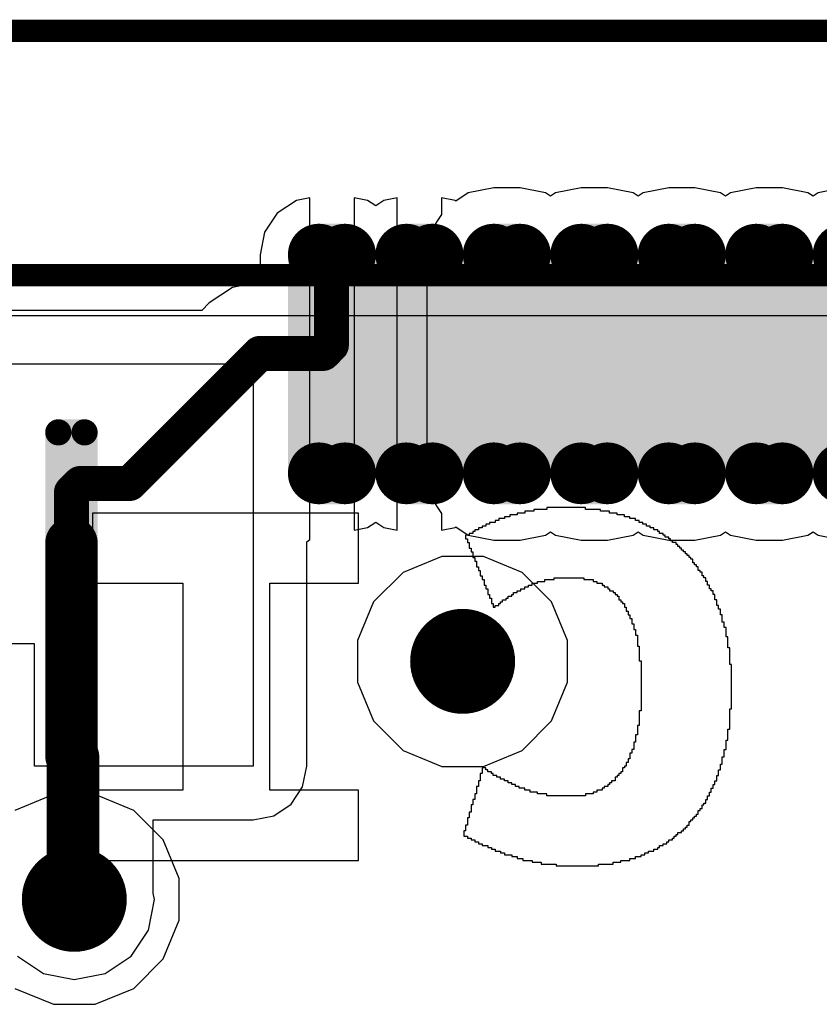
# Model space of a CAD drawing. Header units: millimetres. Extents: x -0.08 to 3.17, y -0.08 to 4.88.
# Tile 66 of 256: x 1.34 to 1.52, y 1.29 to 1.51. Entities that reach past the tile are written whole.
import ezdxf

# ---------------------------------------------------------------- set-up
doc = ezdxf.new("R2010")
doc.units = ezdxf.units.MM
doc.header["$MEASUREMENT"] = 0
for name, color, linetype in [('BottomLayer', 5, 'Continuous'), ('BottomOverlay', 54, 'Continuous'), ('Mechanical13', 56, 'Continuous'), ('Mechanical15', 56, 'Continuous'), ('MidLayer1', 16, 'Continuous'), ('MidLayer2', 76, 'Continuous'), ('MultiLayer', 9, 'Continuous'), ('TopLayer', 1, 'Continuous'), ('TopPaste', 8, 'Continuous'), ('TopSolder', 216, 'Continuous'), ('ViaHoleLayer', 16, 'Continuous')]:
    doc.layers.add(name, color=color, linetype=linetype)

# ---------------------------------------------------------------- blocks, each defined once
blk = doc.blocks.new('SFV24R_1STBE1HLF_F_________1_534')
at = {"layer": 'Mechanical13', "const_width": 0.005}
blk.add_lwpolyline([(-0.345, 0.02), (0.345, 0.02)], dxfattribs=at)
at = {"layer": 'Mechanical15', "const_width": 0.005}
blk.add_lwpolyline([(-0.39, 0.075), (0.39, 0.075)], dxfattribs=at)
at = {"layer": 'TopLayer'}
for p, q in [((-0.32087, 0), (-0.24409, 0)), ((-0.24409, 0), (-0.24409, -0.09055)), ((-0.29331, -0.06299), (-0.34843, -0.06299)), ((-0.29331, -0.09055), (-0.29331, -0.06299)), ((-0.24409, -0.09055), (-0.29331, -0.09055))]:
    blk.add_line(p, q, dxfattribs=at)
at = {"layer": 'TopLayer', "const_width": 0.00295}
for points in [[(-0.23081, 0.02461, 1), (-0.22785, 0.02461, 1)], [(-0.2249, 0.02461, 1), (-0.22195, 0.02461, 1)], [(-0.21112, 0.02461, 1), (-0.20817, 0.02461, 1)], [(-0.20522, 0.02461, 1), (-0.20226, 0.02461, 1)], [(-0.19144, 0.02461, 1), (-0.18848, 0.02461, 1)], [(-0.18553, 0.02461, 1), (-0.18258, 0.02461, 1)], [(-0.17175, 0.02461, 1), (-0.1688, 0.02461, 1)], [(-0.16585, 0.02461, 1), (-0.16289, 0.02461, 1)], [(-0.15207, 0.02461, 1), (-0.14911, 0.02461, 1)], [(-0.14616, 0.02461, 1), (-0.14321, 0.02461, 1)], [(-0.13238, 0.02461, 1), (-0.12943, 0.02461, 1)], [(-0.12648, 0.02461, 1), (-0.12352, 0.02461, 1)], [(-0.28943, -0.01539, 1), (-0.28648, -0.01539, 1)], [(-0.28352, -0.01539, 1), (-0.28057, -0.01539, 1)], [(-0.23081, -0.02461, 1), (-0.22785, -0.02461, 1)], [(-0.2249, -0.02461, 1), (-0.22195, -0.02461, 1)], [(-0.21112, -0.02461, 1), (-0.20817, -0.02461, 1)], [(-0.20522, -0.02461, 1), (-0.20226, -0.02461, 1)], [(-0.19144, -0.02461, 1), (-0.18848, -0.02461, 1)], [(-0.18553, -0.02461, 1), (-0.18258, -0.02461, 1)], [(-0.17175, -0.02461, 1), (-0.1688, -0.02461, 1)], [(-0.16585, -0.02461, 1), (-0.16289, -0.02461, 1)], [(-0.15207, -0.02461, 1), (-0.14911, -0.02461, 1)], [(-0.14616, -0.02461, 1), (-0.14321, -0.02461, 1)], [(-0.13238, -0.02461, 1), (-0.12943, -0.02461, 1)], [(-0.12648, -0.02461, 1), (-0.12352, -0.02461, 1)], [(-0.28943, -0.06461, 1), (-0.28648, -0.06461, 1)], [(-0.28352, -0.06461, 1), (-0.28057, -0.06461, 1)]]:
    blk.add_lwpolyline(points, format="xyb", close=True, dxfattribs=at)
at = {"layer": 'TopLayer'}
for points in [[(-0.22343, 0.02756), (-0.22933, 0.02756), (-0.22343, -0.02756), (-0.22933, -0.02756)], [(-0.20374, 0.02756), (-0.20965, 0.02756), (-0.20374, -0.02756), (-0.20965, -0.02756)], [(-0.18406, 0.02756), (-0.18996, 0.02756), (-0.18406, -0.02756), (-0.18996, -0.02756)], [(-0.16437, 0.02756), (-0.17028, 0.02756), (-0.16437, -0.02756), (-0.17028, -0.02756)], [(-0.14469, 0.02756), (-0.15059, 0.02756), (-0.14469, -0.02756), (-0.15059, -0.02756)], [(-0.125, 0.02756), (-0.13091, 0.02756), (-0.125, -0.02756), (-0.13091, -0.02756)], [(-0.22047, 0.02461), (-0.23228, 0.02461), (-0.22047, -0.02461), (-0.23228, -0.02461)], [(-0.20079, 0.02461), (-0.2126, 0.02461), (-0.20079, -0.02461), (-0.2126, -0.02461)], [(-0.1811, 0.02461), (-0.19291, 0.02461), (-0.1811, -0.02461), (-0.19291, -0.02461)], [(-0.16142, 0.02461), (-0.17323, 0.02461), (-0.16142, -0.02461), (-0.17323, -0.02461)], [(-0.14173, 0.02461), (-0.15354, 0.02461), (-0.14173, -0.02461), (-0.15354, -0.02461)], [(-0.12205, 0.02461), (-0.13386, 0.02461), (-0.12205, -0.02461), (-0.13386, -0.02461)], [(-0.28205, -0.01244), (-0.28795, -0.01244), (-0.28205, -0.06756), (-0.28795, -0.06756)], [(-0.27909, -0.01539), (-0.29091, -0.01539), (-0.27909, -0.06461), (-0.29091, -0.06461)]]:
    blk.add_solid(points, dxfattribs=at)
at = {"layer": 'TopPaste', "const_width": 0.00295}
for points in [[(-0.23081, 0.02461, 1), (-0.22785, 0.02461, 1)], [(-0.2249, 0.02461, 1), (-0.22195, 0.02461, 1)], [(-0.21112, 0.02461, 1), (-0.20817, 0.02461, 1)], [(-0.20522, 0.02461, 1), (-0.20226, 0.02461, 1)], [(-0.19144, 0.02461, 1), (-0.18848, 0.02461, 1)], [(-0.18553, 0.02461, 1), (-0.18258, 0.02461, 1)], [(-0.17175, 0.02461, 1), (-0.1688, 0.02461, 1)], [(-0.16585, 0.02461, 1), (-0.16289, 0.02461, 1)], [(-0.15207, 0.02461, 1), (-0.14911, 0.02461, 1)], [(-0.14616, 0.02461, 1), (-0.14321, 0.02461, 1)], [(-0.13238, 0.02461, 1), (-0.12943, 0.02461, 1)], [(-0.12648, 0.02461, 1), (-0.12352, 0.02461, 1)], [(-0.28943, -0.01539, 1), (-0.28648, -0.01539, 1)], [(-0.28352, -0.01539, 1), (-0.28057, -0.01539, 1)], [(-0.23081, -0.02461, 1), (-0.22785, -0.02461, 1)], [(-0.2249, -0.02461, 1), (-0.22195, -0.02461, 1)], [(-0.21112, -0.02461, 1), (-0.20817, -0.02461, 1)], [(-0.20522, -0.02461, 1), (-0.20226, -0.02461, 1)], [(-0.19144, -0.02461, 1), (-0.18848, -0.02461, 1)], [(-0.18553, -0.02461, 1), (-0.18258, -0.02461, 1)], [(-0.17175, -0.02461, 1), (-0.1688, -0.02461, 1)], [(-0.16585, -0.02461, 1), (-0.16289, -0.02461, 1)], [(-0.15207, -0.02461, 1), (-0.14911, -0.02461, 1)], [(-0.14616, -0.02461, 1), (-0.14321, -0.02461, 1)], [(-0.13238, -0.02461, 1), (-0.12943, -0.02461, 1)], [(-0.12648, -0.02461, 1), (-0.12352, -0.02461, 1)], [(-0.28943, -0.06461, 1), (-0.28648, -0.06461, 1)], [(-0.28352, -0.06461, 1), (-0.28057, -0.06461, 1)]]:
    blk.add_lwpolyline(points, format="xyb", close=True, dxfattribs=at)
at = {"layer": 'TopPaste'}
for points in [[(-0.22343, 0.02756), (-0.22933, 0.02756), (-0.22343, -0.02756), (-0.22933, -0.02756)], [(-0.20374, 0.02756), (-0.20965, 0.02756), (-0.20374, -0.02756), (-0.20965, -0.02756)], [(-0.18406, 0.02756), (-0.18996, 0.02756), (-0.18406, -0.02756), (-0.18996, -0.02756)], [(-0.16437, 0.02756), (-0.17028, 0.02756), (-0.16437, -0.02756), (-0.17028, -0.02756)], [(-0.14469, 0.02756), (-0.15059, 0.02756), (-0.14469, -0.02756), (-0.15059, -0.02756)], [(-0.125, 0.02756), (-0.13091, 0.02756), (-0.125, -0.02756), (-0.13091, -0.02756)], [(-0.22047, 0.02461), (-0.23228, 0.02461), (-0.22047, -0.02461), (-0.23228, -0.02461)], [(-0.20079, 0.02461), (-0.2126, 0.02461), (-0.20079, -0.02461), (-0.2126, -0.02461)], [(-0.1811, 0.02461), (-0.19291, 0.02461), (-0.1811, -0.02461), (-0.19291, -0.02461)], [(-0.16142, 0.02461), (-0.17323, 0.02461), (-0.16142, -0.02461), (-0.17323, -0.02461)], [(-0.14173, 0.02461), (-0.15354, 0.02461), (-0.14173, -0.02461), (-0.15354, -0.02461)], [(-0.12205, 0.02461), (-0.13386, 0.02461), (-0.12205, -0.02461), (-0.13386, -0.02461)], [(-0.28205, -0.01244), (-0.28795, -0.01244), (-0.28205, -0.06756), (-0.28795, -0.06756)], [(-0.27909, -0.01539), (-0.29091, -0.01539), (-0.27909, -0.06461), (-0.29091, -0.06461)]]:
    blk.add_solid(points, dxfattribs=at)
at = {"layer": 'TopSolder'}
for points, const_width in [([(-0.23281, 0.02461, 1), (-0.22585, 0.02461, 1)], 0.00695), ([(-0.2269, 0.02461, 1), (-0.21995, 0.02461, 1)], 0.00695), ([(-0.21312, 0.02461, 1), (-0.20617, 0.02461, 1)], 0.00695), ([(-0.20722, 0.02461, 1), (-0.20026, 0.02461, 1)], 0.00695), ([(-0.19344, 0.02461, 1), (-0.18648, 0.02461, 1)], 0.00695), ([(-0.18753, 0.02461, 1), (-0.18058, 0.02461, 1)], 0.00695), ([(-0.17375, 0.02461, 1), (-0.1668, 0.02461, 1)], 0.00695), ([(-0.16785, 0.02461, 1), (-0.16089, 0.02461, 1)], 0.00695), ([(-0.15407, 0.02461, 1), (-0.14711, 0.02461, 1)], 0.00695), ([(-0.14816, 0.02461, 1), (-0.14121, 0.02461, 1)], 0.00695), ([(-0.13438, 0.02461, 1), (-0.12743, 0.02461, 1)], 0.00695), ([(-0.12848, 0.02461, 1), (-0.12152, 0.02461, 1)], 0.00695), ([(-0.1147, 0.02461, 1), (-0.10774, 0.02461, 1)], 0.00695), ([(-0.28943, -0.01539, 1), (-0.28648, -0.01539, 1)], 0.00295), ([(-0.28352, -0.01539, 1), (-0.28057, -0.01539, 1)], 0.00295), ([(-0.23281, -0.02461, 1), (-0.22585, -0.02461, 1)], 0.00695), ([(-0.2269, -0.02461, 1), (-0.21995, -0.02461, 1)], 0.00695), ([(-0.21312, -0.02461, 1), (-0.20617, -0.02461, 1)], 0.00695), ([(-0.20722, -0.02461, 1), (-0.20026, -0.02461, 1)], 0.00695), ([(-0.19344, -0.02461, 1), (-0.18648, -0.02461, 1)], 0.00695), ([(-0.18753, -0.02461, 1), (-0.18058, -0.02461, 1)], 0.00695), ([(-0.17375, -0.02461, 1), (-0.1668, -0.02461, 1)], 0.00695), ([(-0.16785, -0.02461, 1), (-0.16089, -0.02461, 1)], 0.00695), ([(-0.15407, -0.02461, 1), (-0.14711, -0.02461, 1)], 0.00695), ([(-0.14816, -0.02461, 1), (-0.14121, -0.02461, 1)], 0.00695), ([(-0.13438, -0.02461, 1), (-0.12743, -0.02461, 1)], 0.00695), ([(-0.12848, -0.02461, 1), (-0.12152, -0.02461, 1)], 0.00695), ([(-0.1147, -0.02461, 1), (-0.10774, -0.02461, 1)], 0.00695), ([(-0.28943, -0.06461, 1), (-0.28648, -0.06461, 1)], 0.00295), ([(-0.28352, -0.06461, 1), (-0.28057, -0.06461, 1)], 0.00295)]:
    blk.add_lwpolyline(points, format="xyb", close=True, dxfattribs=dict(at, const_width=const_width))
for points in [[(-0.22343, 0.03156), (-0.22933, 0.03156), (-0.22343, -0.03156), (-0.22933, -0.03156)], [(-0.20374, 0.03156), (-0.20965, 0.03156), (-0.20374, -0.03156), (-0.20965, -0.03156)], [(-0.18406, 0.03156), (-0.18996, 0.03156), (-0.18406, -0.03156), (-0.18996, -0.03156)], [(-0.16437, 0.03156), (-0.17028, 0.03156), (-0.16437, -0.03156), (-0.17028, -0.03156)], [(-0.14469, 0.03156), (-0.15059, 0.03156), (-0.14469, -0.03156), (-0.15059, -0.03156)], [(-0.125, 0.03156), (-0.13091, 0.03156), (-0.125, -0.03156), (-0.13091, -0.03156)], [(-0.21647, 0.02461), (-0.23628, 0.02461), (-0.21647, -0.02461), (-0.23628, -0.02461)], [(-0.19679, 0.02461), (-0.2166, 0.02461), (-0.19679, -0.02461), (-0.2166, -0.02461)], [(-0.1771, 0.02461), (-0.19691, 0.02461), (-0.1771, -0.02461), (-0.19691, -0.02461)], [(-0.15742, 0.02461), (-0.17723, 0.02461), (-0.15742, -0.02461), (-0.17723, -0.02461)], [(-0.13773, 0.02461), (-0.15754, 0.02461), (-0.13773, -0.02461), (-0.15754, -0.02461)], [(-0.11805, 0.02461), (-0.13786, 0.02461), (-0.11805, -0.02461), (-0.13786, -0.02461)], [(-0.09836, 0.02461), (-0.11817, 0.02461), (-0.09836, -0.02461), (-0.11817, -0.02461)], [(-0.28205, -0.01244), (-0.28795, -0.01244), (-0.28205, -0.06756), (-0.28795, -0.06756)], [(-0.27909, -0.01539), (-0.29091, -0.01539), (-0.27909, -0.06461), (-0.29091, -0.06461)]]:
    blk.add_solid(points, dxfattribs=at)

msp = doc.modelspace()

# ---------------------------------------------------------------- linework, layer by layer
at = {"layer": 'BottomLayer', "const_width": 0.01181}
for points in [[(1.43097, 1.37008, 1), (1.44278, 1.37008, 1)], [(1.34358, 1.31651, 1), (1.35539, 1.31651, 1)]]:
    msp.add_lwpolyline(points, format="xyb", close=True, dxfattribs=at)
at = {"layer": 'BottomOverlay'}
for p, q in [((1.20598, 1.44793), (1.89939, 1.44793)), ((1.41342, 1.40345), (1.35356, 1.40345)), ((1.35356, 1.40345), (1.35356, 1.38765)), ((1.41342, 1.38765), (1.41342, 1.40345)), ((1.44918, 1.40303), (1.44751, 1.40303)), ((1.44751, 1.40303), (1.44751, 1.40262)), ((1.45084, 1.40345), (1.44918, 1.40345)), ((1.44918, 1.40345), (1.44918, 1.40303)), ((1.45292, 1.40386), (1.45084, 1.40386)), ((1.45084, 1.40386), (1.45084, 1.40345)), ((1.45583, 1.40428), (1.45292, 1.40428)), ((1.45292, 1.40428), (1.45292, 1.40386)), ((1.46456, 1.40469), (1.45583, 1.40469)), ((1.45583, 1.40469), (1.45583, 1.40428)), ((1.46456, 1.40428), (1.46456, 1.40469)), ((1.46788, 1.40428), (1.46456, 1.40428)), ((1.46788, 1.40386), (1.46788, 1.40428)), ((1.46996, 1.40386), (1.46788, 1.40386)), ((1.46996, 1.40345), (1.46996, 1.40386)), ((1.47162, 1.40345), (1.46996, 1.40345)), ((1.47162, 1.40303), (1.47162, 1.40345)), ((1.47329, 1.40303), (1.47162, 1.40303)), ((1.47329, 1.40262), (1.47329, 1.40303)), ((1.44294, 1.40095), (1.44211, 1.40095)), ((1.44211, 1.40095), (1.44211, 1.40054)), ((1.44419, 1.40137), (1.44294, 1.40137)), ((1.44294, 1.40137), (1.44294, 1.40095)), ((1.44502, 1.40178), (1.44419, 1.40178)), ((1.44419, 1.40178), (1.44419, 1.40137)), ((1.44627, 1.4022), (1.44502, 1.4022)), ((1.44502, 1.4022), (1.44502, 1.40178)), ((1.44751, 1.40262), (1.44627, 1.40262)), ((1.44627, 1.40262), (1.44627, 1.4022)), ((1.47453, 1.40262), (1.47329, 1.40262)), ((1.47453, 1.4022), (1.47453, 1.40262)), ((1.47578, 1.4022), (1.47453, 1.4022)), ((1.47578, 1.40178), (1.47578, 1.4022)), ((1.47661, 1.40178), (1.47578, 1.40178)), ((1.47661, 1.40137), (1.47661, 1.40178)), ((1.47744, 1.40137), (1.47661, 1.40137)), ((1.47744, 1.40095), (1.47744, 1.40137)), ((1.47828, 1.40095), (1.47744, 1.40095)), ((1.47828, 1.40054), (1.47828, 1.40095)), ((1.43837, 1.39846), (1.43754, 1.39846)), ((1.43754, 1.39846), (1.43754, 1.39763)), ((1.4392, 1.39887), (1.43837, 1.39887)), ((1.43837, 1.39887), (1.43837, 1.39846)), ((1.43961, 1.39929), (1.4392, 1.39929)), ((1.4392, 1.39929), (1.4392, 1.39887)), ((1.44045, 1.39971), (1.43961, 1.39971)), ((1.43961, 1.39971), (1.43961, 1.39929)), ((1.44128, 1.40012), (1.44045, 1.40012)), ((1.44045, 1.40012), (1.44045, 1.39971)), ((1.44211, 1.40054), (1.44128, 1.40054)), ((1.44128, 1.40054), (1.44128, 1.40012)), ((1.47911, 1.40054), (1.47828, 1.40054)), ((1.47911, 1.40012), (1.47911, 1.40054)), ((1.47994, 1.40012), (1.47911, 1.40012)), ((1.47994, 1.39971), (1.47994, 1.40012)), ((1.48077, 1.39971), (1.47994, 1.39971)), ((1.48077, 1.39929), (1.48077, 1.39971)), ((1.48119, 1.39929), (1.48077, 1.39929)), ((1.48119, 1.39887), (1.48119, 1.39929)), ((1.48202, 1.39887), (1.48119, 1.39887)), ((1.48202, 1.39846), (1.48202, 1.39887)), ((1.48243, 1.39846), (1.48202, 1.39846)), ((1.48243, 1.39804), (1.48243, 1.39846)), ((1.43754, 1.39763), (1.43795, 1.39763)), ((1.43795, 1.39763), (1.43795, 1.3968)), ((1.43795, 1.3968), (1.43837, 1.3968)), ((1.43837, 1.3968), (1.43837, 1.39555)), ((1.48326, 1.39804), (1.48243, 1.39804)), ((1.48326, 1.39763), (1.48326, 1.39804)), ((1.48368, 1.39763), (1.48326, 1.39763)), ((1.48368, 1.39721), (1.48368, 1.39763)), ((1.4841, 1.39721), (1.48368, 1.39721)), ((1.4841, 1.3968), (1.4841, 1.39721)), ((1.48493, 1.3968), (1.4841, 1.3968)), ((1.48493, 1.39638), (1.48493, 1.3968)), ((1.48534, 1.39638), (1.48493, 1.39638)), ((1.48534, 1.39596), (1.48534, 1.39638)), ((1.43837, 1.39555), (1.43878, 1.39555)), ((1.43878, 1.39555), (1.43878, 1.39472)), ((1.43878, 1.39472), (1.4392, 1.39472)), ((1.4392, 1.39472), (1.4392, 1.39347)), ((1.48576, 1.39596), (1.48534, 1.39596)), ((1.48576, 1.39555), (1.48576, 1.39596)), ((1.48617, 1.39555), (1.48576, 1.39555)), ((1.48617, 1.39513), (1.48617, 1.39555)), ((1.48659, 1.39513), (1.48617, 1.39513)), ((1.48659, 1.39472), (1.48659, 1.39513)), ((1.48701, 1.39472), (1.48659, 1.39472)), ((1.48701, 1.3943), (1.48701, 1.39472)), ((1.48742, 1.3943), (1.48701, 1.3943)), ((1.48742, 1.39389), (1.48742, 1.3943)), ((1.4392, 1.39347), (1.43961, 1.39347)), ((1.43961, 1.39347), (1.43961, 1.39264)), ((1.43961, 1.39264), (1.44003, 1.39264)), ((1.44003, 1.39264), (1.44003, 1.39139)), ((1.48784, 1.39389), (1.48742, 1.39389)), ((1.48784, 1.39347), (1.48784, 1.39389)), ((1.48825, 1.39347), (1.48784, 1.39347)), ((1.48825, 1.39305), (1.48825, 1.39347)), ((1.48867, 1.39305), (1.48825, 1.39305)), ((1.48867, 1.39222), (1.48867, 1.39305)), ((1.48908, 1.39222), (1.48867, 1.39222)), ((1.48908, 1.39181), (1.48908, 1.39222)), ((1.4895, 1.39181), (1.48908, 1.39181)), ((1.4895, 1.39139), (1.4895, 1.39181)), ((1.44003, 1.39139), (1.44045, 1.39139)), ((1.44045, 1.39139), (1.44045, 1.39056)), ((1.44045, 1.39056), (1.44086, 1.39056)), ((1.44086, 1.39056), (1.44086, 1.38931)), ((1.48992, 1.39139), (1.4895, 1.39139)), ((1.48992, 1.39056), (1.48992, 1.39139)), ((1.49033, 1.39056), (1.48992, 1.39056)), ((1.49033, 1.39014), (1.49033, 1.39056)), ((1.49075, 1.39014), (1.49033, 1.39014)), ((1.49075, 1.38931), (1.49075, 1.39014)), ((1.35356, 1.38765), (1.37393, 1.38765)), ((1.37393, 1.38765), (1.37393, 1.34109)), ((1.39347, 1.34109), (1.39347, 1.38765)), ((1.39347, 1.38765), (1.41342, 1.38765)), ((1.44086, 1.38931), (1.44128, 1.38931)), ((1.44128, 1.38931), (1.44128, 1.38848)), ((1.44128, 1.38848), (1.44169, 1.38848)), ((1.44169, 1.38848), (1.44169, 1.38723)), ((1.4525, 1.38723), (1.4525, 1.38765)), ((1.4525, 1.38765), (1.45375, 1.38765)), ((1.45375, 1.38765), (1.45375, 1.38807)), ((1.45375, 1.38807), (1.45541, 1.38807)), ((1.45541, 1.38807), (1.45541, 1.38848)), ((1.45541, 1.38848), (1.45749, 1.38848)), ((1.45749, 1.38848), (1.45749, 1.3889)), ((1.45749, 1.3889), (1.46414, 1.3889)), ((1.46414, 1.3889), (1.46414, 1.38848)), ((1.46414, 1.38848), (1.46622, 1.38848)), ((1.46622, 1.38848), (1.46622, 1.38807)), ((1.46622, 1.38807), (1.46705, 1.38807)), ((1.46705, 1.38807), (1.46705, 1.38765)), ((1.46705, 1.38765), (1.4683, 1.38765)), ((1.4683, 1.38765), (1.4683, 1.38723)), ((1.49116, 1.38931), (1.49075, 1.38931)), ((1.49116, 1.3889), (1.49116, 1.38931)), ((1.49158, 1.3889), (1.49116, 1.3889)), ((1.49158, 1.38807), (1.49158, 1.3889)), ((1.49199, 1.38807), (1.49158, 1.38807)), ((1.49199, 1.38723), (1.49199, 1.38807)), ((1.44169, 1.38723), (1.44211, 1.38723)), ((1.44211, 1.38723), (1.44211, 1.3864)), ((1.44211, 1.3864), (1.44252, 1.3864)), ((1.44252, 1.3864), (1.44252, 1.38516)), ((1.44252, 1.38516), (1.44294, 1.38516)), ((1.44294, 1.38516), (1.44294, 1.38432)), ((1.44793, 1.38474), (1.44793, 1.38516)), ((1.44793, 1.38516), (1.44834, 1.38516)), ((1.44834, 1.38516), (1.44834, 1.38557)), ((1.44834, 1.38557), (1.44918, 1.38557)), ((1.44918, 1.38557), (1.44918, 1.38599)), ((1.44918, 1.38599), (1.45001, 1.38599)), ((1.45001, 1.38599), (1.45001, 1.3864)), ((1.45001, 1.3864), (1.45084, 1.3864)), ((1.45084, 1.3864), (1.45084, 1.38682)), ((1.45084, 1.38682), (1.45167, 1.38682)), ((1.45167, 1.38682), (1.45167, 1.38723)), ((1.45167, 1.38723), (1.4525, 1.38723)), ((1.4683, 1.38723), (1.46871, 1.38723)), ((1.46871, 1.38723), (1.46871, 1.38682)), ((1.46871, 1.38682), (1.46955, 1.38682)), ((1.46955, 1.38682), (1.46955, 1.3864)), ((1.46955, 1.3864), (1.46996, 1.3864)), ((1.46996, 1.3864), (1.46996, 1.38599)), ((1.46996, 1.38599), (1.47079, 1.38599)), ((1.47079, 1.38599), (1.47079, 1.38557)), ((1.47079, 1.38557), (1.47121, 1.38557)), ((1.47121, 1.38557), (1.47121, 1.38516)), ((1.47121, 1.38516), (1.47162, 1.38516)), ((1.47162, 1.38516), (1.47162, 1.38474)), ((1.49241, 1.38723), (1.49199, 1.38723)), ((1.49241, 1.3864), (1.49241, 1.38723)), ((1.49283, 1.3864), (1.49241, 1.3864)), ((1.49283, 1.38599), (1.49283, 1.3864)), ((1.49324, 1.38599), (1.49283, 1.38599)), ((1.49324, 1.38516), (1.49324, 1.38599)), ((1.49366, 1.38516), (1.49324, 1.38516)), ((1.49366, 1.38391), (1.49366, 1.38516)), ((1.44294, 1.38432), (1.44336, 1.38432)), ((1.44336, 1.38432), (1.44336, 1.38308)), ((1.44336, 1.38308), (1.44377, 1.38308)), ((1.44377, 1.38308), (1.44377, 1.38225)), ((1.44502, 1.38266), (1.44502, 1.38308)), ((1.44502, 1.38308), (1.44543, 1.38308)), ((1.44543, 1.38308), (1.44543, 1.38349)), ((1.44543, 1.38349), (1.44585, 1.38349)), ((1.44585, 1.38349), (1.44585, 1.38391)), ((1.44585, 1.38391), (1.44668, 1.38391)), ((1.44668, 1.38391), (1.44668, 1.38432)), ((1.44668, 1.38432), (1.4471, 1.38432)), ((1.4471, 1.38432), (1.4471, 1.38474)), ((1.4471, 1.38474), (1.44793, 1.38474)), ((1.47162, 1.38474), (1.47204, 1.38474)), ((1.47204, 1.38474), (1.47204, 1.38391)), ((1.47204, 1.38391), (1.47246, 1.38391)), ((1.47246, 1.38391), (1.47246, 1.38349)), ((1.47246, 1.38349), (1.47287, 1.38349)), ((1.47287, 1.38349), (1.47287, 1.38308)), ((1.47287, 1.38308), (1.47329, 1.38308)), ((1.47329, 1.38308), (1.47329, 1.38225)), ((1.49407, 1.38391), (1.49366, 1.38391)), ((1.49407, 1.38266), (1.49407, 1.38391)), ((1.44377, 1.38225), (1.44419, 1.38225)), ((1.44419, 1.38225), (1.44419, 1.38266)), ((1.44419, 1.38266), (1.44502, 1.38266)), ((1.47329, 1.38225), (1.4737, 1.38225)), ((1.4737, 1.38225), (1.4737, 1.38141)), ((1.4737, 1.38141), (1.47412, 1.38141)), ((1.47412, 1.38141), (1.47412, 1.38058)), ((1.49449, 1.38266), (1.49407, 1.38266)), ((1.49449, 1.38183), (1.49449, 1.38266)), ((1.4949, 1.38183), (1.49449, 1.38183)), ((1.4949, 1.38058), (1.4949, 1.38183)), ((1.47412, 1.38058), (1.47453, 1.38058)), ((1.47453, 1.38058), (1.47453, 1.37975)), ((1.47453, 1.37975), (1.47495, 1.37975)), ((1.47495, 1.37975), (1.47495, 1.3785)), ((1.47495, 1.3785), (1.47537, 1.3785)), ((1.47537, 1.3785), (1.47537, 1.37726)), ((1.49532, 1.38058), (1.4949, 1.38058)), ((1.49532, 1.37892), (1.49532, 1.38058)), ((1.49574, 1.37892), (1.49532, 1.37892)), ((1.49574, 1.37767), (1.49574, 1.37892)), ((1.47537, 1.37726), (1.47578, 1.37726)), ((1.47578, 1.37726), (1.47578, 1.37601)), ((1.49615, 1.37767), (1.49574, 1.37767)), ((1.49615, 1.37559), (1.49615, 1.37767)), ((1.47578, 1.37601), (1.4762, 1.37601)), ((1.4762, 1.37601), (1.4762, 1.37352)), ((1.49657, 1.37559), (1.49615, 1.37559)), ((1.49657, 1.3731), (1.49657, 1.37559)), ((1.4762, 1.37352), (1.47661, 1.37352)), ((1.47661, 1.37352), (1.47661, 1.37019)), ((1.49698, 1.3731), (1.49657, 1.3731)), ((1.49698, 1.36936), (1.49698, 1.3731)), ((1.47661, 1.37019), (1.47703, 1.37019)), ((1.47703, 1.37019), (1.47703, 1.35897)), ((1.4974, 1.36936), (1.49698, 1.36936)), ((1.4974, 1.35938), (1.4974, 1.36936)), ((1.47703, 1.35897), (1.47661, 1.35897)), ((1.47661, 1.35897), (1.47661, 1.35564)), ((1.49698, 1.35481), (1.49698, 1.35938)), ((1.49698, 1.35938), (1.4974, 1.35938)), ((1.47661, 1.35564), (1.4762, 1.35564)), ((1.4762, 1.35564), (1.4762, 1.35356)), ((1.49657, 1.35231), (1.49657, 1.35481)), ((1.49657, 1.35481), (1.49698, 1.35481)), ((1.47578, 1.3519), (1.47537, 1.3519)), ((1.47537, 1.3519), (1.47537, 1.35024)), ((1.4762, 1.35356), (1.47578, 1.35356)), ((1.47578, 1.35356), (1.47578, 1.3519)), ((1.49615, 1.35024), (1.49615, 1.35231)), ((1.49615, 1.35231), (1.49657, 1.35231)), ((1.47537, 1.35024), (1.47495, 1.35024)), ((1.47495, 1.35024), (1.47495, 1.3494)), ((1.49574, 1.34857), (1.49574, 1.35024)), ((1.49574, 1.35024), (1.49615, 1.35024)), ((1.47453, 1.34816), (1.47412, 1.34816)), ((1.47412, 1.34816), (1.47412, 1.34733)), ((1.47495, 1.3494), (1.47453, 1.3494)), ((1.47453, 1.3494), (1.47453, 1.34816)), ((1.49532, 1.34691), (1.49532, 1.34857)), ((1.49532, 1.34857), (1.49574, 1.34857)), ((1.44211, 1.34608), (1.44128, 1.34608)), ((1.44128, 1.34608), (1.44128, 1.34483)), ((1.44211, 1.34566), (1.44211, 1.34608)), ((1.44252, 1.34566), (1.44211, 1.34566)), ((1.44252, 1.34525), (1.44252, 1.34566)), ((1.44336, 1.34525), (1.44252, 1.34525)), ((1.44336, 1.34483), (1.44336, 1.34525)), ((1.47287, 1.34525), (1.47246, 1.34525)), ((1.47246, 1.34525), (1.47246, 1.34483)), ((1.47329, 1.34608), (1.47287, 1.34608)), ((1.47287, 1.34608), (1.47287, 1.34525)), ((1.4737, 1.34649), (1.47329, 1.34649)), ((1.47329, 1.34649), (1.47329, 1.34608)), ((1.47412, 1.34733), (1.4737, 1.34733)), ((1.4737, 1.34733), (1.4737, 1.34649)), ((1.49449, 1.34442), (1.49449, 1.34566)), ((1.49449, 1.34566), (1.4949, 1.34566)), ((1.4949, 1.34566), (1.4949, 1.34691)), ((1.4949, 1.34691), (1.49532, 1.34691)), ((1.44086, 1.34317), (1.44045, 1.34317)), ((1.44045, 1.34317), (1.44045, 1.34192)), ((1.44128, 1.34483), (1.44086, 1.34483)), ((1.44086, 1.34483), (1.44086, 1.34317)), ((1.44377, 1.34483), (1.44336, 1.34483)), ((1.44377, 1.34442), (1.44377, 1.34483)), ((1.4446, 1.34442), (1.44377, 1.34442)), ((1.4446, 1.344), (1.4446, 1.34442)), ((1.44543, 1.344), (1.4446, 1.344)), ((1.44543, 1.34358), (1.44543, 1.344)), ((1.44627, 1.34358), (1.44543, 1.34358)), ((1.44627, 1.34317), (1.44627, 1.34358)), ((1.4471, 1.34317), (1.44627, 1.34317)), ((1.4471, 1.34275), (1.4471, 1.34317)), ((1.47121, 1.34317), (1.47038, 1.34317)), ((1.47038, 1.34317), (1.47038, 1.34275)), ((1.47162, 1.344), (1.47121, 1.344)), ((1.47121, 1.344), (1.47121, 1.34317)), ((1.47204, 1.34442), (1.47162, 1.34442)), ((1.47162, 1.34442), (1.47162, 1.344)), ((1.47246, 1.34483), (1.47204, 1.34483)), ((1.47204, 1.34483), (1.47204, 1.34442)), ((1.49366, 1.34234), (1.49366, 1.34317)), ((1.49366, 1.34317), (1.49407, 1.34317)), ((1.49407, 1.34317), (1.49407, 1.34442)), ((1.49407, 1.34442), (1.49449, 1.34442)), ((1.37393, 1.34109), (1.35356, 1.34109)), ((1.35356, 1.34109), (1.35356, 1.33236)), ((1.41342, 1.34109), (1.39347, 1.34109)), ((1.41342, 1.32529), (1.41342, 1.34109)), ((1.44045, 1.34192), (1.44003, 1.34192)), ((1.44003, 1.34192), (1.44003, 1.34026)), ((1.44793, 1.34275), (1.4471, 1.34275)), ((1.44793, 1.34234), (1.44793, 1.34275)), ((1.44876, 1.34234), (1.44793, 1.34234)), ((1.44876, 1.34192), (1.44876, 1.34234)), ((1.44959, 1.34192), (1.44876, 1.34192)), ((1.44959, 1.34151), (1.44959, 1.34192)), ((1.45084, 1.34151), (1.44959, 1.34151)), ((1.45084, 1.34109), (1.45084, 1.34151)), ((1.45209, 1.34109), (1.45084, 1.34109)), ((1.45209, 1.34067), (1.45209, 1.34109)), ((1.4683, 1.34109), (1.46705, 1.34109)), ((1.46705, 1.34109), (1.46705, 1.34067)), ((1.46871, 1.34151), (1.4683, 1.34151)), ((1.4683, 1.34151), (1.4683, 1.34109)), ((1.46955, 1.34192), (1.46871, 1.34192)), ((1.46871, 1.34192), (1.46871, 1.34151)), ((1.46996, 1.34234), (1.46955, 1.34234)), ((1.46955, 1.34234), (1.46955, 1.34192)), ((1.47038, 1.34275), (1.46996, 1.34275)), ((1.46996, 1.34275), (1.46996, 1.34234)), ((1.49283, 1.34067), (1.49283, 1.34151)), ((1.49283, 1.34151), (1.49324, 1.34151)), ((1.49324, 1.34151), (1.49324, 1.34234)), ((1.49324, 1.34234), (1.49366, 1.34234)), ((1.43961, 1.33901), (1.4392, 1.33901)), ((1.4392, 1.33901), (1.4392, 1.33776)), ((1.44003, 1.34026), (1.43961, 1.34026)), ((1.43961, 1.34026), (1.43961, 1.33901)), ((1.45375, 1.34067), (1.45209, 1.34067)), ((1.45375, 1.34026), (1.45375, 1.34067)), ((1.45583, 1.34026), (1.45375, 1.34026)), ((1.45583, 1.33984), (1.45583, 1.34026)), ((1.45957, 1.33984), (1.45583, 1.33984)), ((1.45998, 1.33984), (1.45957, 1.33984)), ((1.46456, 1.33984), (1.45998, 1.33984)), ((1.46622, 1.34026), (1.46456, 1.34026)), ((1.46456, 1.34026), (1.46456, 1.33984)), ((1.46705, 1.34067), (1.46622, 1.34067)), ((1.46622, 1.34067), (1.46622, 1.34026)), ((1.49158, 1.33818), (1.49158, 1.33901)), ((1.49158, 1.33901), (1.49199, 1.33901)), ((1.49199, 1.33901), (1.49199, 1.33984)), ((1.49199, 1.33984), (1.49241, 1.33984)), ((1.49241, 1.33984), (1.49241, 1.34067)), ((1.49241, 1.34067), (1.49283, 1.34067)), ((1.4392, 1.33776), (1.43878, 1.33776)), ((1.43878, 1.33776), (1.43878, 1.3361)), ((1.48992, 1.33569), (1.48992, 1.33652)), ((1.48992, 1.33652), (1.49033, 1.33652)), ((1.49033, 1.33652), (1.49033, 1.33693)), ((1.49033, 1.33693), (1.49075, 1.33693)), ((1.49075, 1.33693), (1.49075, 1.33776)), ((1.49075, 1.33776), (1.49116, 1.33776)), ((1.49116, 1.33776), (1.49116, 1.33818)), ((1.49116, 1.33818), (1.49158, 1.33818)), ((1.43837, 1.33485), (1.43795, 1.33485)), ((1.43795, 1.33485), (1.43795, 1.33319)), ((1.43878, 1.3361), (1.43837, 1.3361)), ((1.43837, 1.3361), (1.43837, 1.33485)), ((1.48825, 1.33402), (1.48825, 1.33444)), ((1.48825, 1.33444), (1.48867, 1.33444)), ((1.48867, 1.33444), (1.48867, 1.33485)), ((1.48867, 1.33485), (1.48908, 1.33485)), ((1.48908, 1.33485), (1.48908, 1.33527)), ((1.48908, 1.33527), (1.4895, 1.33527)), ((1.4895, 1.33527), (1.4895, 1.33569)), ((1.4895, 1.33569), (1.48992, 1.33569)), ((1.35356, 1.33236), (1.35356, 1.33194)), ((1.43795, 1.33319), (1.43754, 1.33319)), ((1.43754, 1.33319), (1.43754, 1.33194)), ((1.48659, 1.33194), (1.48659, 1.33236)), ((1.48659, 1.33236), (1.48701, 1.33236)), ((1.48701, 1.33236), (1.48701, 1.33278)), ((1.48701, 1.33278), (1.48742, 1.33278)), ((1.48742, 1.33278), (1.48742, 1.33319)), ((1.48742, 1.33319), (1.48784, 1.33319)), ((1.48784, 1.33319), (1.48784, 1.33402)), ((1.48784, 1.33402), (1.48825, 1.33402)), ((1.35356, 1.33194), (1.35356, 1.32529)), ((1.43754, 1.33194), (1.43712, 1.33194)), ((1.43712, 1.33194), (1.43712, 1.3307)), ((1.43712, 1.3307), (1.43795, 1.3307)), ((1.43795, 1.3307), (1.43795, 1.33028)), ((1.43795, 1.33028), (1.43878, 1.33028)), ((1.43878, 1.33028), (1.43878, 1.32987)), ((1.43878, 1.32987), (1.43961, 1.32987)), ((1.43961, 1.32987), (1.43961, 1.32945)), ((1.48326, 1.32945), (1.48326, 1.32987)), ((1.48326, 1.32987), (1.4841, 1.32987)), ((1.4841, 1.32987), (1.4841, 1.33028)), ((1.4841, 1.33028), (1.48451, 1.33028)), ((1.48451, 1.33028), (1.48451, 1.3307)), ((1.48451, 1.3307), (1.48493, 1.3307)), ((1.48493, 1.3307), (1.48493, 1.33111)), ((1.48493, 1.33111), (1.48534, 1.33111)), ((1.48534, 1.33111), (1.48534, 1.33153)), ((1.48534, 1.33153), (1.48617, 1.33153)), ((1.48617, 1.33153), (1.48617, 1.33194)), ((1.48617, 1.33194), (1.48659, 1.33194)), ((1.43961, 1.32945), (1.44045, 1.32945)), ((1.44045, 1.32945), (1.44045, 1.32903)), ((1.44045, 1.32903), (1.44128, 1.32903)), ((1.44128, 1.32903), (1.44128, 1.32862)), ((1.44128, 1.32862), (1.44252, 1.32862)), ((1.44252, 1.32862), (1.44252, 1.3282)), ((1.44252, 1.3282), (1.44336, 1.3282)), ((1.44336, 1.3282), (1.44336, 1.32779)), ((1.44336, 1.32779), (1.44419, 1.32779)), ((1.44419, 1.32779), (1.44419, 1.32737)), ((1.47994, 1.32737), (1.47994, 1.32779)), ((1.47994, 1.32779), (1.48077, 1.32779)), ((1.48077, 1.32779), (1.48077, 1.3282)), ((1.48077, 1.3282), (1.48119, 1.3282)), ((1.48119, 1.3282), (1.48119, 1.32862)), ((1.48119, 1.32862), (1.48202, 1.32862)), ((1.48202, 1.32862), (1.48202, 1.32903)), ((1.48202, 1.32903), (1.48285, 1.32903)), ((1.48285, 1.32903), (1.48285, 1.32945)), ((1.48285, 1.32945), (1.48326, 1.32945)), ((1.44419, 1.32737), (1.44543, 1.32737)), ((1.44543, 1.32737), (1.44543, 1.32696)), ((1.44543, 1.32696), (1.44627, 1.32696)), ((1.44627, 1.32696), (1.44627, 1.32654)), ((1.44627, 1.32654), (1.44793, 1.32654)), ((1.44793, 1.32654), (1.44793, 1.32612)), ((1.44793, 1.32612), (1.44918, 1.32612)), ((1.44918, 1.32612), (1.44918, 1.32571)), ((1.44918, 1.32571), (1.45042, 1.32571)), ((1.45042, 1.32571), (1.45042, 1.32529)), ((1.47453, 1.32529), (1.47453, 1.32571)), ((1.47453, 1.32571), (1.47578, 1.32571)), ((1.47578, 1.32571), (1.47578, 1.32612)), ((1.47578, 1.32612), (1.47703, 1.32612)), ((1.47703, 1.32612), (1.47703, 1.32654)), ((1.47703, 1.32654), (1.47786, 1.32654)), ((1.47786, 1.32654), (1.47786, 1.32696)), ((1.47786, 1.32696), (1.47869, 1.32696)), ((1.47869, 1.32696), (1.47869, 1.32737)), ((1.47869, 1.32737), (1.47994, 1.32737)), ((1.35356, 1.32529), (1.41342, 1.32529)), ((1.45042, 1.32529), (1.4525, 1.32529)), ((1.4525, 1.32529), (1.4525, 1.32488)), ((1.4525, 1.32488), (1.45458, 1.32488)), ((1.45458, 1.32488), (1.45458, 1.32446)), ((1.45458, 1.32446), (1.45791, 1.32446)), ((1.45791, 1.32446), (1.45791, 1.32405)), ((1.45791, 1.32405), (1.46747, 1.32405)), ((1.46747, 1.32405), (1.46747, 1.32446)), ((1.46747, 1.32446), (1.47079, 1.32446)), ((1.47079, 1.32446), (1.47079, 1.32488)), ((1.47079, 1.32488), (1.47246, 1.32488)), ((1.47246, 1.32488), (1.47246, 1.32529)), ((1.47246, 1.32529), (1.47453, 1.32529))]:
    msp.add_line(p, q, dxfattribs=at)
at = {"layer": 'MidLayer1', "const_width": 0.01181}
for points in [[(1.43097, 1.37008, 1), (1.44278, 1.37008, 1)], [(1.34358, 1.31651, 1), (1.35539, 1.31651, 1)]]:
    msp.add_lwpolyline(points, format="xyb", close=True, dxfattribs=at)
at = {"layer": 'MidLayer2'}
for p, q in [((1.43217, 1.3937), (1.42349, 1.3901)), ((1.44157, 1.3937), (1.43217, 1.3937)), ((1.45025, 1.3901), (1.44157, 1.3937)), ((1.42349, 1.3901), (1.41685, 1.38346)), ((1.4569, 1.38346), (1.45025, 1.3901)), ((1.41685, 1.38346), (1.41325, 1.37477)), ((1.46049, 1.37477), (1.4569, 1.38346)), ((1.41325, 1.37477), (1.41325, 1.36538)), ((1.46049, 1.36538), (1.46049, 1.37477)), ((1.41325, 1.36538), (1.41685, 1.35669)), ((1.4569, 1.35669), (1.46049, 1.36538)), ((1.41685, 1.35669), (1.42349, 1.35005)), ((1.45025, 1.35005), (1.4569, 1.35669)), ((1.42349, 1.35005), (1.43217, 1.34645)), ((1.44157, 1.34645), (1.45025, 1.35005)), ((1.43217, 1.34645), (1.44157, 1.34645)), ((1.34479, 1.34013), (1.33611, 1.33653)), ((1.35419, 1.34013), (1.34479, 1.34013)), ((1.36287, 1.33653), (1.35419, 1.34013)), ((1.36951, 1.32989), (1.36287, 1.33653)), ((1.37311, 1.32121), (1.36951, 1.32989)), ((1.37311, 1.31181), (1.37311, 1.32121)), ((1.36951, 1.30313), (1.37311, 1.31181)), ((1.36287, 1.29648), (1.36951, 1.30313)), ((1.33611, 1.29648), (1.34479, 1.29289)), ((1.35419, 1.29289), (1.36287, 1.29648)), ((1.34479, 1.29289), (1.35419, 1.29289))]:
    msp.add_line(p, q, dxfattribs=at)
at = {"layer": 'MidLayer2', "const_width": 0.01181}
for points in [[(1.43097, 1.37008, 1), (1.44278, 1.37008, 1)], [(1.34358, 1.31651, 1), (1.35539, 1.31651, 1)]]:
    msp.add_lwpolyline(points, format="xyb", close=True, dxfattribs=at)
at = {"layer": 'MultiLayer', "const_width": 0.01181}
for points in [[(1.43097, 1.37008, 1), (1.44278, 1.37008, 1)], [(1.34358, 1.31651, 1), (1.35539, 1.31651, 1)]]:
    msp.add_lwpolyline(points, format="xyb", close=True, dxfattribs=at)
at = {"layer": 'TopLayer'}
for p, q in [((1.44388, 1.47667), (1.43812, 1.47552)), ((1.44979, 1.47667), (1.44388, 1.47667)), ((1.45555, 1.47552), (1.44979, 1.47667)), ((1.46357, 1.47667), (1.45781, 1.47552)), ((1.46947, 1.47667), (1.46357, 1.47667)), ((1.47523, 1.47552), (1.46947, 1.47667)), ((1.48325, 1.47667), (1.47749, 1.47552)), ((1.48916, 1.47667), (1.48325, 1.47667)), ((1.49492, 1.47552), (1.48916, 1.47667)), ((1.50294, 1.47667), (1.49718, 1.47552)), ((1.50884, 1.47667), (1.50294, 1.47667)), ((1.5146, 1.47552), (1.50884, 1.47667)), ((1.52262, 1.47667), (1.51686, 1.47552)), ((1.39946, 1.47382), (1.39517, 1.47095)), ((1.40246, 1.47441), (1.39946, 1.47382)), ((1.40246, 1.43701), (1.40246, 1.47441)), ((1.41547, 1.47382), (1.41246, 1.47441)), ((1.41246, 1.47441), (1.41246, 1.43701)), ((1.41731, 1.47259), (1.41547, 1.47382)), ((1.41914, 1.47382), (1.41731, 1.47259)), ((1.42215, 1.47441), (1.41914, 1.47382)), ((1.42215, 1.43701), (1.42215, 1.47441)), ((1.43516, 1.47382), (1.43215, 1.47441)), ((1.43215, 1.47441), (1.43215, 1.47063)), ((1.43536, 1.47368), (1.43516, 1.47382)), ((1.43812, 1.47552), (1.43536, 1.47368)), ((1.45668, 1.47477), (1.45555, 1.47552)), ((1.45781, 1.47552), (1.45668, 1.47477)), ((1.47636, 1.47477), (1.47523, 1.47552)), ((1.47749, 1.47552), (1.47636, 1.47477)), ((1.49605, 1.47477), (1.49492, 1.47552)), ((1.49718, 1.47552), (1.49605, 1.47477)), ((1.51573, 1.47477), (1.5146, 1.47552)), ((1.51686, 1.47552), (1.51573, 1.47477)), ((1.39517, 1.47095), (1.39231, 1.46667)), ((1.43215, 1.47063), (1.42997, 1.46738)), ((1.42997, 1.46738), (1.42883, 1.46161)), ((1.39231, 1.46667), (1.39131, 1.46161)), ((1.39131, 1.46161), (1.39131, 1.46017)), ((1.42883, 1.46161), (1.42883, 1.43701)), ((1.39131, 1.46017), (1.39122, 1.45545)), ((1.38508, 1.45422), (1.37987, 1.45074)), ((1.39122, 1.45545), (1.38508, 1.45422)), ((1.37987, 1.45074), (1.37818, 1.44905)), ((1.37987, 1.45074), (1.37987, 1.45074)), ((1.37818, 1.44905), (1.31298, 1.44905)), ((1.40246, 1.39751), (1.40246, 1.43701)), ((1.41246, 1.43701), (1.41246, 1.3996)), ((1.42215, 1.3996), (1.42215, 1.43701)), ((1.42883, 1.43701), (1.42883, 1.4124)), ((1.42883, 1.4124), (1.42997, 1.40664)), ((1.42997, 1.40664), (1.43215, 1.40338)), ((1.43215, 1.40338), (1.43215, 1.3996)), ((1.41547, 1.4002), (1.41731, 1.40143)), ((1.41731, 1.40143), (1.41914, 1.4002)), ((1.41246, 1.3996), (1.41547, 1.4002)), ((1.41914, 1.4002), (1.42215, 1.3996)), ((1.43215, 1.3996), (1.43516, 1.4002)), ((1.43516, 1.4002), (1.43536, 1.40034)), ((1.43536, 1.40034), (1.43812, 1.39849)), ((1.43812, 1.39849), (1.44388, 1.39735)), ((1.44979, 1.39735), (1.45555, 1.39849)), ((1.45555, 1.39849), (1.45668, 1.39925)), ((1.45668, 1.39925), (1.45781, 1.39849)), ((1.45781, 1.39849), (1.46357, 1.39735)), ((1.46947, 1.39735), (1.47523, 1.39849)), ((1.47523, 1.39849), (1.47636, 1.39925)), ((1.47636, 1.39925), (1.47749, 1.39849)), ((1.47749, 1.39849), (1.48325, 1.39735)), ((1.48916, 1.39735), (1.49492, 1.39849)), ((1.49492, 1.39849), (1.49605, 1.39925)), ((1.49605, 1.39925), (1.49718, 1.39849)), ((1.49718, 1.39849), (1.50294, 1.39735)), ((1.50884, 1.39735), (1.5146, 1.39849)), ((1.5146, 1.39849), (1.51573, 1.39925)), ((1.51573, 1.39925), (1.51686, 1.39849)), ((1.51686, 1.39849), (1.52262, 1.39735)), ((1.40179, 1.39696), (1.40246, 1.39751)), ((1.40179, 1.34646), (1.40179, 1.39696)), ((1.44388, 1.39735), (1.44979, 1.39735)), ((1.46357, 1.39735), (1.46947, 1.39735)), ((1.48325, 1.39735), (1.48916, 1.39735)), ((1.50294, 1.39735), (1.50884, 1.39735)), ((1.40087, 1.34185), (1.40179, 1.34646)), ((1.39826, 1.33794), (1.40087, 1.34185)), ((1.39436, 1.33533), (1.39826, 1.33794)), ((1.36727, 1.31793), (1.36727, 1.33441)), ((1.36727, 1.33441), (1.38975, 1.33441)), ((1.38975, 1.33441), (1.39436, 1.33533)), ((1.36618, 1.3096), (1.36755, 1.31651)), ((1.36755, 1.31651), (1.36727, 1.31793)), ((1.36226, 1.30374), (1.36618, 1.3096)), ((1.33671, 1.30374), (1.34257, 1.29982)), ((1.3564, 1.29982), (1.36226, 1.30374)), ((1.34257, 1.29982), (1.34949, 1.29844)), ((1.34949, 1.29844), (1.3564, 1.29982))]:
    msp.add_line(p, q, dxfattribs=at)
for points, const_width in [([(1.40734, 1.44124), (1.40734, 1.45669)], 0.00787), ([(1.4055, 1.43939), (1.40734, 1.44124)], 0.00787), ([(1.36195, 1.41011), (1.39122, 1.43939)], 0.00787), ([(1.39122, 1.43939), (1.4055, 1.43939)], 0.00787), ([(1.34884, 1.40814), (1.35081, 1.41011)], 0.00787), ([(1.35081, 1.41011), (1.36195, 1.41011)], 0.00787), ([(1.34884, 1.39701), (1.34884, 1.40814)], 0.00787), ([(1.34884, 1.34884), (1.34884, 1.39665)], 0.01181), ([(1.34884, 1.34884), (1.3492, 1.34848)], 0.01181), ([(1.3492, 1.31679), (1.3492, 1.34848)], 0.01181), ([(1.3492, 1.31679), (1.34949, 1.31651)], 0.01181)]:
    msp.add_lwpolyline(points, dxfattribs=dict(at, const_width=const_width))
for points, const_width in [([(1.40538, 1.45669, 1), (1.40931, 1.45669, 1)], 0.00394), ([(1.40538, 1.44124, 1), (1.40931, 1.44124, 1)], 0.00394), ([(1.40538, 1.44124, 1), (1.40931, 1.44124, 1)], 0.00394), ([(1.38926, 1.43939, 1), (1.39319, 1.43939, 1)], 0.00394), ([(1.38926, 1.43939, 1), (1.39319, 1.43939, 1)], 0.00394), ([(1.40353, 1.43939, 1), (1.40746, 1.43939, 1)], 0.00394), ([(1.40353, 1.43939, 1), (1.40746, 1.43939, 1)], 0.00394), ([(1.34884, 1.41011, 1), (1.35278, 1.41011, 1)], 0.00394), ([(1.34884, 1.41011, 1), (1.35278, 1.41011, 1)], 0.00394), ([(1.35998, 1.41011, 1), (1.36391, 1.41011, 1)], 0.00394), ([(1.35998, 1.41011, 1), (1.36391, 1.41011, 1)], 0.00394), ([(1.34687, 1.40814, 1), (1.35081, 1.40814, 1)], 0.00394), ([(1.34687, 1.40814, 1), (1.35081, 1.40814, 1)], 0.00394), ([(1.34589, 1.39665, 1), (1.3518, 1.39665, 1)], 0.00591), ([(1.34687, 1.39701, 1), (1.35081, 1.39701, 1)], 0.00394), ([(1.43097, 1.37008, 1), (1.44278, 1.37008, 1)], 0.01181), ([(1.34589, 1.34884, 1), (1.3518, 1.34884, 1)], 0.00591), ([(1.34589, 1.34884, 1), (1.3518, 1.34884, 1)], 0.00591), ([(1.34625, 1.34848, 1), (1.35216, 1.34848, 1)], 0.00591), ([(1.34625, 1.34848, 1), (1.35216, 1.34848, 1)], 0.00591), ([(1.34358, 1.31651, 1), (1.35539, 1.31651, 1)], 0.01181), ([(1.34625, 1.31679, 1), (1.35216, 1.31679, 1)], 0.00591), ([(1.34625, 1.31679, 1), (1.35216, 1.31679, 1)], 0.00591), ([(1.34653, 1.31651, 1), (1.35244, 1.31651, 1)], 0.00591)]:
    msp.add_lwpolyline(points, format="xyb", close=True, dxfattribs=dict(at, const_width=const_width))
at = {"layer": 'ViaHoleLayer', "const_width": 0.00591}
for points in [[(1.43392, 1.37008, 1), (1.43982, 1.37008, 1)], [(1.34653, 1.31651, 1), (1.35244, 1.31651, 1)]]:
    msp.add_lwpolyline(points, format="xyb", close=True, dxfattribs=at)

# ---------------------------------------------------------------- block references
msp.add_blockref('SFV24R_1STBE1HLF_F_________1_534', (1.63384, 1.43701))

doc.saveas('drawing.dxf')
